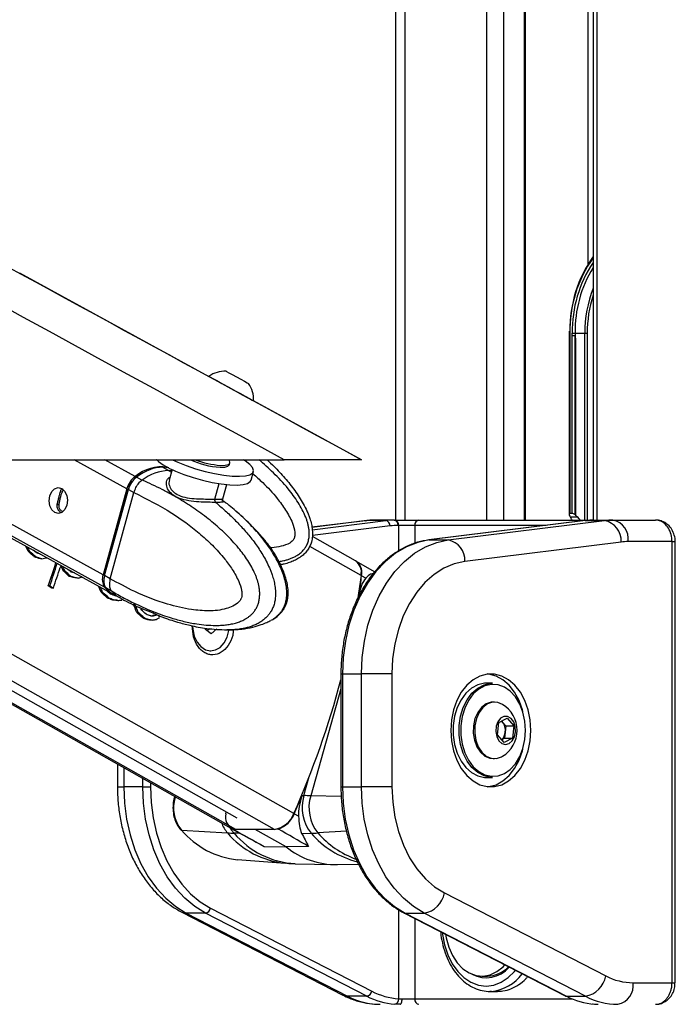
# Model space of a CAD drawing. Header units: millimetres. Extents: x 20 to 19889, y 40 to 15516.
# Tile 110 of 115: x 17710 to 17954, y 6410 to 6776. Entities that reach past the tile are written whole.
import ezdxf

# ---------------------------------------------------------------- set-up
doc = ezdxf.new("R2010")
doc.units = ezdxf.units.MM
doc.header["$LTSCALE"] = 2

msp = doc.modelspace()

# ---------------------------------------------------------------- linework, layer by layer
at = {"color": 7, "linetype": 'Continuous', "lineweight": 25}
for p, q in [((17923.45, 7760.96), (17923.45, 6590.02)), ((17850.09, 6590.02), (17850.09, 7244.18)), ((17898.31, 6590.02), (17898.31, 7135.82)), ((17780.69, 6643.33), (17710.23, 6681.77)), ((17914.47, 6660.28), (17914.46, 6659.49)), ((17914.46, 6659.49), (17914.46, 6592.2)), ((17914.76, 6659.49), (17914.76, 6592.49)), ((17915.68, 6658.63), (17915.68, 6659.49)), ((17915.68, 6659.49), (17916.72, 6659.49)), ((17915.68, 6592.49), (17915.68, 6658.63)), ((17916.69, 6591.95), (17916.69, 6658.63)), ((17916.72, 6659.49), (17920.33, 6659.49)), ((17920.33, 6659.49), (17921.21, 6659.49)), ((17916.82, 6657.51), (17916.82, 6591.84)), ((17795.29, 6640.81), (17795.31, 6640.8)), ((17797.17, 6634.38), (17797.2, 6634.36)), ((17837.27, 6612.47), (17797.19, 6634.33)), ((15268.62, 6612.47), (17808.52, 6612.47)), ((17546.23, 6612.47), (17788.71, 6475.53)), ((17654.12, 6612.47), (17744.69, 6562.64)), ((17761.28, 6612.29), (17760.96, 6612.47)), ((17788.18, 6610.56), (17788.37, 6611.27)), ((17765.6, 6608.45), (17763.36, 6609.68)), ((17766.94, 6608.79), (17765.86, 6604.91)), ((17796.24, 6604.83), (17797.14, 6608.09)), ((17755.68, 6604.9), (17753.7, 6605.99)), ((17755.82, 6604.85), (17755.68, 6604.9)), ((17765.99, 6604.87), (17765.91, 6604.69)), ((17785.73, 6597.96), (17787.18, 6603.2)), ((17725.69, 6601.35), (17725.91, 6601.6)), ((17750.08, 6601.7), (17741.24, 6569.68)), ((17750.49, 6601.55), (17741.65, 6569.53)), ((17741.8, 6569.37), (17750.65, 6601.39)), ((17743.88, 6568.24), (17752.72, 6600.24)), ((17750.65, 6601.39), (17752.72, 6600.25)), ((17752.72, 6600.25), (17752.72, 6600.24)), ((17785.33, 6597.57), (17785.8, 6597.24)), ((17915.68, 6592.49), (17914.76, 6592.49)), ((17838.82, 6589.8), (17818.87, 6587.33)), ((17846.38, 6589.83), (17839.31, 6589.83)), ((17849.46, 6590.02), (17842.39, 6590.02)), ((17849.46, 6590.02), (17849.73, 6590.02)), ((17849.73, 6590.02), (17858.66, 6590.02)), ((17858.66, 6590.02), (17923.48, 6590.02)), ((17920.5, 6589.82), (17862.39, 6582.63)), ((17920.62, 6589.83), (17862.51, 6582.64)), ((17869.58, 6582.64), (17927.7, 6589.83)), ((17914.92, 6591.25), (17914.73, 6591.53)), ((17914.92, 6591.25), (17917.53, 6591.25)), ((17916.82, 6591.84), (17917.53, 6591.25)), ((17920.5, 6589.82), (17920.62, 6589.83)), ((17920.62, 6589.83), (17927.7, 6589.83)), ((17923.48, 6590.02), (17923.71, 6590.02)), ((17923.71, 6590.02), (17930.78, 6590.02)), ((17930.78, 6590.02), (17946.65, 6590.02)), ((17851.14, 6588.02), (17850.87, 6588.02)), ((17857.1, 6588.02), (17851.14, 6588.02)), ((17835.09, 6574.9), (17819.03, 6583.97)), ((17862.39, 6582.63), (17862.51, 6582.64)), ((17862.51, 6582.64), (17869.58, 6582.64)), ((17933.85, 6581.86), (17875.73, 6574.67)), ((17952.76, 6582.02), (17936.43, 6582.02)), ((17952.76, 6418.02), (17952.76, 6582.02)), ((17953.93, 6418.02), (17953.93, 6582.02)), ((17713.92, 6578.42), (17713.36, 6578.42)), ((17716.24, 6576.33), (17715.67, 6576.33)), ((17718.47, 6575.63), (17717.91, 6575.63)), ((17842.19, 6570.81), (17835.47, 6574.68)), ((17726.35, 6572.55), (17725.78, 6572.55)), ((17727, 6571.18), (17726.43, 6571.18)), ((17729.21, 6569.07), (17728.64, 6569.07)), ((17732.05, 6568.4), (17731.49, 6568.4)), ((17743.88, 6568.23), (17741.8, 6569.37)), ((17743.88, 6568.24), (17743.88, 6568.23)), ((17837.13, 6569.48), (17835.87, 6560.39)), ((17838.91, 6568.45), (17837.33, 6569.36)), ((17721.41, 6565.52), (17720.84, 6565.52)), ((17722.19, 6564.77), (17720.84, 6565.52)), ((17721.41, 6565.52), (17722.75, 6564.77)), ((17722.75, 6564.77), (17722.19, 6564.77)), ((17741.07, 6563.2), (17740.51, 6563.2)), ((17742.33, 6564.79), (17744.31, 6563.71)), ((17744.31, 6563.71), (17744.44, 6563.63)), ((17743.45, 6561.03), (17742.88, 6561.03)), ((17745.07, 6560.37), (17744.51, 6560.37)), ((17745.17, 6562.38), (17747.33, 6561.2)), ((17746.71, 6560.13), (17746.15, 6560.13)), ((17753.05, 6558.74), (17752.49, 6558.74)), ((17754.32, 6555.7), (17753.75, 6555.7)), ((17755.33, 6557.32), (17759.43, 6555.64)), ((17756.53, 6553.65), (17755.96, 6553.65)), ((17758.09, 6553.01), (17757.53, 6553.01)), ((17759.61, 6552.84), (17759.05, 6552.84)), ((17760.34, 6554.5), (17759.77, 6554.5)), ((17761.26, 6554.84), (17760.69, 6554.84)), ((17762.38, 6554.33), (17764.4, 6553.57)), ((17779.26, 6549.31), (17779.24, 6549.85)), ((17781.43, 6547.71), (17779.26, 6549.31)), ((17780.81, 6549.58), (17779.95, 6548.8)), ((17783.5, 6549.58), (17781.43, 6547.71)), ((17780.96, 6541.42), (17781.32, 6541.42)), ((17699.72, 6530.84), (17791, 6479.29)), ((17829.65, 6532.83), (17829.65, 6490.89)), ((17830.24, 6532.83), (17830.24, 6490.89)), ((17830.24, 6532.83), (17837.31, 6532.83)), ((17837.31, 6490.89), (17837.31, 6532.83)), ((17848.62, 6532.83), (17837.31, 6532.83)), ((17848.62, 6532.83), (17848.62, 6490.89)), ((17885.96, 6529.36), (17883.7, 6529.36)), ((17886.78, 6522.36), (17886.24, 6522.36)), ((17888.39, 6514.8), (17891.45, 6516.42)), ((17889.42, 6515.35), (17889.76, 6514.95)), ((17891.45, 6516.42), (17893.97, 6513.48)), ((17887.85, 6510.24), (17888.39, 6514.8)), ((17889.76, 6514.95), (17891.03, 6513.48)), ((17891.03, 6513.48), (17890.76, 6511.2)), ((17891.03, 6513.48), (17893.97, 6513.48)), ((17893.97, 6513.48), (17893.43, 6508.93)), ((17890.37, 6507.31), (17887.85, 6510.24)), ((17890.49, 6508.93), (17889.45, 6508.38)), ((17893.43, 6508.93), (17890.37, 6507.31)), ((17890.76, 6511.2), (17890.49, 6508.93)), ((17890.49, 6508.93), (17893.43, 6508.93)), ((17886.24, 6501.36), (17886.78, 6501.36)), ((17889.38, 6502.03), (17889.72, 6502.22)), ((17746.58, 6499.32), (17746.58, 6490.89)), ((17883.7, 6494.36), (17885.96, 6494.36)), ((17755.99, 6490.89), (17748.92, 6490.89)), ((17755.99, 6490.89), (17758.82, 6490.89)), ((17830.24, 6490.89), (17837.31, 6490.89)), ((17848.62, 6490.89), (17837.31, 6490.89)), ((17767.84, 6487.31), (17767.75, 6486.97)), ((17815.27, 6487.6), (17815.87, 6487.6)), ((17786.88, 6480.84), (17786.97, 6481.56)), ((17813.92, 6479.92), (17812.33, 6480.84)), ((17770.38, 6474.77), (17787.5, 6473.73)), ((17788.88, 6475.43), (17799.13, 6469.75)), ((17789.45, 6475.18), (17789.59, 6475.18)), ((17804.93, 6475.06), (17790.55, 6475.06)), ((17809.26, 6468.56), (17797.74, 6475.06)), ((17806.41, 6475.18), (17805.94, 6475.17)), ((17815.02, 6473.57), (17818.55, 6473.63)), ((17801.08, 6468.74), (17809.26, 6468.56)), ((17817.57, 6468.74), (17809.26, 6468.56)), ((17791.24, 6463.79), (17808.87, 6462.48)), ((17812.67, 6462.29), (17826.99, 6461.94)), ((17828.33, 6461.94), (17836.19, 6462.13)), ((17868.16, 6451.43), (17928.14, 6420.56)), ((17781.15, 6445.79), (17841.13, 6414.92)), ((17770.46, 6444.31), (17830.43, 6413.44)), ((17779.25, 6443.91), (17772.18, 6443.91)), ((17772.18, 6443.91), (17832.16, 6413.04)), ((17839.23, 6413.04), (17779.25, 6443.91)), ((17853.07, 6444.01), (17913.04, 6413.14)), ((17853.5, 6443.91), (17860.57, 6443.91)), ((17853.5, 6443.91), (17913.48, 6413.04)), ((17920.55, 6413.04), (17860.57, 6443.91)), ((17882.06, 6420.52), (17884.11, 6420.52)), ((17938.3, 6418.02), (17952.76, 6418.02)), ((17839.23, 6413.04), (17832.16, 6413.04)), ((17885.56, 6414.83), (17885.03, 6414.82)), ((17885.03, 6414.82), (17887.86, 6414.82)), ((17913.48, 6413.04), (17920.55, 6413.04)), ((17852.41, 6412.02), (17857.1, 6412.02))]:
    msp.add_line(p, q, dxfattribs=at)
at = {"color": 8, "linetype": 'Continuous', "lineweight": 25}
for p, q in [((17924.84, 7760.96), (17924.84, 6590.02)), ((17853.44, 7234.49), (17853.44, 6590.02)), ((17883.92, 6590.02), (17883.92, 7146.36)), ((17890.1, 7141.84), (17890.1, 6590.02)), ((17897.88, 6590.02), (17897.88, 7136.14)), ((17921.56, 6685.26), (17921.56, 7128.96)), ((17914.76, 6659.49), (17914.46, 6659.49)), ((17920.33, 6590.02), (17920.33, 6659.49)), ((17921.21, 6659.49), (17921.21, 6590.02)), ((17790.55, 6475.06), (17547.25, 6612.47)), ((17804.93, 6475.06), (17561.63, 6612.47)), ((17812.13, 6480.95), (17579.26, 6612.47)), ((17741.79, 6565.09), (17655.66, 6612.47)), ((17741.24, 6569.68), (17663.46, 6612.47)), ((17750.08, 6601.7), (17730.51, 6612.47)), ((17753.17, 6606.28), (17741.93, 6612.47)), ((17765.6, 6608.45), (17766.67, 6607.83)), ((17782.77, 6597.83), (17784.35, 6603.57)), ((17726.45, 6601.31), (17725.91, 6601.6)), ((17724.87, 6595.5), (17724.19, 6595.88)), ((17839.31, 6589.83), (17818.88, 6587.3)), ((17819.01, 6586.45), (17846.38, 6589.83)), ((17838.82, 6589.8), (17839.31, 6589.83)), ((17923.43, 6590.02), (17923.48, 6590.02)), ((17847.92, 6587.84), (17819.05, 6584.27)), ((17851.14, 6578.56), (17851.14, 6588.02)), ((17857.1, 6588.02), (17857.1, 6581.37)), ((17905.94, 6588.02), (17857.1, 6588.02)), ((17952.76, 6582.02), (17953.93, 6582.02)), ((17837.13, 6569.48), (17818.05, 6580.25)), ((17836.13, 6574.11), (17836.05, 6574.11)), ((17829.65, 6532.83), (17830.24, 6532.83)), ((17829.65, 6527.34), (17818.42, 6487.55)), ((17748.92, 6498), (17748.92, 6490.89)), ((17755.99, 6490.89), (17755.99, 6494.01)), ((17815.87, 6487.6), (17817.87, 6494.69)), ((17746.58, 6490.89), (17748.92, 6490.89)), ((17758.82, 6492.41), (17758.82, 6490.89)), ((17829.65, 6490.89), (17830.24, 6490.89)), ((17768.02, 6487.07), (17768.05, 6487.19)), ((17768.02, 6487.07), (17768.26, 6487.07)), ((17829.77, 6487.26), (17818.42, 6487.55)), ((17792.21, 6473.59), (17789.91, 6473.63)), ((17831.73, 6474.34), (17821.07, 6473.73)), ((17851.14, 6412.08), (17851.14, 6445.15)), ((17857.1, 6441.94), (17857.1, 6412.02)), ((17952.76, 6418.02), (17953.93, 6418.02)), ((17857.1, 6412.02), (17915.67, 6412.02))]:
    msp.add_line(p, q, dxfattribs=at)
at = {"color": 7, "linetype": 'Continuous', "lineweight": 25, "flags": 128}
for points in [[(17780.53, 6643.48), (17780.54, 6643.47), (17780.98, 6643.24), (17781.99, 6642.69), (17783.52, 6641.85), (17785.44, 6640.8), (17787.62, 6639.61), (17789.89, 6638.37), (17792.08, 6637.17), (17794.04, 6636.1), (17795.61, 6635.24), (17796.68, 6634.65), (17797.17, 6634.38)], [(17786.97, 6645.36), (17787.17, 6645.25), (17787.96, 6644.82), (17789.24, 6644.12), (17790.8, 6643.27), (17792.42, 6642.39), (17793.84, 6641.61), (17794.85, 6641.05), (17795.29, 6640.81)], [(17766.99, 6612.47), (17769.03, 6611.52), (17772.18, 6610.26), (17775.6, 6609.1), (17779.14, 6608.1), (17782.68, 6607.29), (17786.08, 6606.71), (17789.21, 6606.37), (17791.95, 6606.29), (17794.19, 6606.47), (17795.85, 6606.9), (17796.86, 6607.57), (17797.18, 6608.46), (17796.81, 6609.52), (17795.75, 6610.72), (17794.05, 6612.01), (17793.34, 6612.46)], [(17784.71, 6609.66), (17786.44, 6609.71), (17787.62, 6610.01), (17788.17, 6610.53), (17788.18, 6610.56)], [(17784.9, 6610.37), (17786.64, 6610.42), (17787.82, 6610.72), (17788.36, 6611.24), (17788.38, 6611.6)], [(17788.38, 6611.6), (17788.14, 6612.5), (17788.13, 6612.53)], [(17768.13, 6608.26), (17771.28, 6606.99), (17774.7, 6605.84), (17778.24, 6604.84), (17781.78, 6604.03), (17785.18, 6603.45), (17788.31, 6603.11), (17791.05, 6603.02), (17793.29, 6603.21), (17794.95, 6603.64), (17795.96, 6604.31), (17796.24, 6604.83)], [(17753.42, 6605.75), (17753.4, 6605.83), (17753.41, 6605.91), (17753.42, 6605.97), (17753.46, 6606.01), (17753.5, 6606.03), (17753.56, 6606.04), (17753.63, 6606.02), (17753.7, 6605.99)], [(17725.82, 6601.76), (17726.94, 6600.75), (17727.7, 6599.22), (17727.98, 6597.39), (17727.75, 6595.55), (17727.04, 6593.97), (17725.95, 6592.89), (17724.66, 6592.49), (17723.35, 6592.81), (17722.24, 6593.82), (17721.48, 6595.35), (17721.2, 6597.18), (17721.43, 6599.02), (17722.14, 6600.6), (17723.23, 6601.68), (17724.52, 6602.08), (17725.82, 6601.76)], [(17750.67, 6601.61), (17750.59, 6601.6), (17750.54, 6601.59), (17750.5, 6601.57), (17750.49, 6601.55)], [(17862.51, 6582.64), (17858.19, 6581.72), (17853.99, 6580.06), (17849.96, 6577.68), (17846.17, 6574.61), (17842.67, 6570.9), (17839.53, 6566.61), (17836.78, 6561.81), (17834.47, 6556.56), (17832.64, 6550.95), (17831.31, 6545.07), (17830.51, 6539), (17830.24, 6532.83)], [(17837.31, 6532.83), (17837.58, 6539), (17838.38, 6545.07), (17839.71, 6550.95), (17841.54, 6556.56), (17843.85, 6561.81), (17846.6, 6566.61), (17849.74, 6570.9), (17853.24, 6574.61), (17857.03, 6577.68), (17861.06, 6580.06), (17865.26, 6581.72), (17869.58, 6582.64)], [(17875.73, 6574.67), (17871.78, 6573.8), (17867.94, 6572.18), (17864.3, 6569.85), (17860.9, 6566.85), (17857.83, 6563.23), (17855.12, 6559.06), (17852.84, 6554.41), (17851.02, 6549.37), (17849.7, 6544.02), (17848.89, 6538.48), (17848.62, 6532.83)], [(17741.65, 6569.53), (17741.65, 6569.53), (17741.66, 6569.49), (17741.69, 6569.46), (17741.73, 6569.42), (17741.8, 6569.37)], [(17741.79, 6565.09), (17743.37, 6563.52), (17744.94, 6562.52)], [(17774.44, 6550.73), (17774.54, 6549.42), (17775.13, 6546.9), (17776.17, 6544.69), (17777.6, 6542.97), (17779.31, 6541.85), (17781.16, 6541.43), (17783.02, 6541.73), (17784.76, 6542.72), (17786.25, 6544.35), (17787.37, 6546.48), (17788.04, 6548.96), (17788.07, 6549.19)], [(17900.24, 6511.86), (17899.99, 6515.72), (17899.24, 6519.45), (17898.02, 6522.92), (17896.37, 6526.01), (17894.34, 6528.62), (17892.01, 6530.66), (17889.46, 6532.06), (17886.76, 6532.77), (17884.02, 6532.77), (17881.33, 6532.06), (17878.77, 6530.66), (17876.44, 6528.62), (17874.42, 6526.01), (17872.77, 6522.92), (17871.55, 6519.45), (17870.8, 6515.72), (17870.54, 6511.86), (17870.8, 6508), (17871.55, 6504.28), (17872.77, 6500.81), (17874.42, 6497.72), (17876.44, 6495.1), (17878.77, 6493.06), (17881.33, 6491.66), (17884.02, 6490.95), (17886.76, 6490.95), (17889.46, 6491.66), (17892.01, 6493.06), (17894.34, 6495.1), (17896.37, 6497.72), (17898.02, 6500.81), (17899.24, 6504.28), (17899.99, 6508), (17900.24, 6511.86)], [(17897.26, 6518.89), (17897.12, 6519.45), (17895.9, 6522.92), (17894.24, 6526.01), (17892.22, 6528.62), (17889.89, 6530.66), (17887.33, 6532.06), (17884.64, 6532.77), (17884.33, 6532.81)], [(17883.7, 6529.36), (17883.07, 6529.34), (17880.59, 6528.8), (17878.25, 6527.57), (17876.12, 6525.7), (17874.31, 6523.26), (17872.88, 6520.36), (17871.89, 6517.1), (17871.38, 6513.63), (17871.38, 6510.09), (17871.89, 6506.62), (17872.88, 6503.37), (17874.31, 6500.46), (17876.12, 6498.02), (17878.25, 6496.15), (17880.59, 6494.92), (17883.07, 6494.39), (17883.7, 6494.36)], [(17885.96, 6494.36), (17885.33, 6494.39), (17882.86, 6494.92), (17880.51, 6496.15), (17878.38, 6498.02), (17876.57, 6500.46), (17875.14, 6503.37), (17874.15, 6506.62), (17873.65, 6510.09), (17873.65, 6513.63), (17874.15, 6517.1), (17875.14, 6520.36), (17876.57, 6523.26), (17878.38, 6525.7), (17880.51, 6527.57), (17882.86, 6528.8), (17885.33, 6529.34), (17885.96, 6529.36)], [(17898.33, 6511.86), (17898.08, 6515.3), (17897.35, 6518.61), (17896.17, 6521.63), (17894.57, 6524.26), (17892.64, 6526.37), (17890.44, 6527.9), (17888.07, 6528.77), (17885.63, 6528.94), (17883.21, 6528.42), (17880.92, 6527.22), (17878.84, 6525.38), (17877.07, 6523), (17875.67, 6520.16), (17874.7, 6516.98), (17874.21, 6513.59), (17874.21, 6510.13), (17874.7, 6506.74), (17875.67, 6503.56), (17877.07, 6500.72), (17878.84, 6498.34), (17880.92, 6496.51), (17883.21, 6495.31), (17885.63, 6494.78), (17888.07, 6494.96), (17890.44, 6495.83), (17892.64, 6497.35), (17894.57, 6499.47), (17896.17, 6502.09), (17897.35, 6505.12), (17898.08, 6508.42), (17898.33, 6511.86)], [(17886.24, 6522.36), (17885.53, 6522.31), (17883.64, 6521.7), (17881.93, 6520.41), (17880.51, 6518.54), (17879.48, 6516.22), (17878.92, 6513.59), (17878.85, 6510.85), (17879.29, 6508.18), (17880.2, 6505.76), (17881.52, 6503.76), (17883.16, 6502.31), (17885.02, 6501.51), (17886.24, 6501.36)], [(17889.72, 6521.5), (17888, 6522.22), (17886.07, 6522.31), (17884.18, 6521.7), (17882.47, 6520.41), (17881.05, 6518.54), (17880.02, 6516.22), (17879.46, 6513.59), (17879.39, 6510.85), (17879.82, 6508.18), (17880.73, 6505.76), (17882.06, 6503.76), (17883.7, 6502.31), (17885.55, 6501.51), (17887.49, 6501.41), (17889.38, 6502.03)], [(17892.21, 6506.95), (17893.38, 6507.94), (17894.21, 6509.47), (17894.6, 6511.32), (17894.49, 6513.24), (17893.9, 6514.98), (17892.9, 6516.29), (17891.63, 6517.01), (17890.27, 6517.03), (17888.99, 6516.36), (17887.97, 6515.08), (17887.35, 6513.36), (17887.21, 6511.44), (17887.57, 6509.58), (17888.38, 6508.02), (17889.53, 6506.99), (17890.86, 6506.61), (17892.21, 6506.95)], [(17889.76, 6514.95), (17889.46, 6515.26), (17889.38, 6515.33)], [(17884.33, 6490.92), (17884.64, 6490.95), (17887.33, 6491.66), (17889.89, 6493.06), (17892.22, 6495.1), (17894.24, 6497.72), (17895.9, 6500.81), (17897.12, 6504.28), (17897.26, 6504.84)], [(17748.92, 6490.89), (17749.18, 6484.8), (17749.97, 6478.8), (17751.27, 6472.97), (17753.06, 6467.42), (17755.31, 6462.21), (17758, 6457.44), (17761.08, 6453.16), (17764.51, 6449.44), (17768.23, 6446.34), (17772.18, 6443.91)], [(17779.25, 6443.91), (17775.3, 6446.34), (17771.58, 6449.44), (17768.15, 6453.16), (17765.07, 6457.44), (17762.39, 6462.21), (17760.13, 6467.42), (17758.34, 6472.97), (17757.04, 6478.8), (17756.26, 6484.8), (17755.99, 6490.89)], [(17758.82, 6490.89), (17759.07, 6485.04), (17759.83, 6479.28), (17761.07, 6473.69), (17762.79, 6468.36), (17764.96, 6463.36), (17767.54, 6458.77), (17770.49, 6454.67), (17773.78, 6451.1), (17777.35, 6448.12), (17781.15, 6445.79)], [(17830.24, 6490.89), (17830.5, 6484.8), (17831.29, 6478.8), (17832.59, 6472.97), (17834.38, 6467.42), (17836.63, 6462.21), (17839.32, 6457.44), (17842.4, 6453.16), (17845.82, 6449.44), (17849.54, 6446.34), (17853.5, 6443.91)], [(17860.57, 6443.91), (17856.61, 6446.34), (17852.89, 6449.44), (17849.47, 6453.16), (17846.39, 6457.44), (17843.7, 6462.21), (17841.45, 6467.42), (17839.66, 6472.97), (17838.36, 6478.8), (17837.57, 6484.8), (17837.31, 6490.89)], [(17848.62, 6490.89), (17848.9, 6485.21), (17849.71, 6479.63), (17851.05, 6474.26), (17852.89, 6469.19), (17855.21, 6464.52), (17857.94, 6460.34), (17861.05, 6456.72), (17864.48, 6453.73), (17868.16, 6451.43)], [(17868.56, 6436.04), (17868.78, 6434.76), (17869.72, 6431.3), (17871.11, 6428.16), (17872.9, 6425.44), (17875.02, 6423.26), (17877.39, 6421.67), (17879.93, 6420.76), (17882.54, 6420.53), (17885.14, 6421.02), (17887.63, 6422.19), (17889.92, 6424), (17890.58, 6424.7)], [(17913.04, 6413.14), (17913.21, 6413.07), (17913.48, 6413.04)], [(17851.63, 6410.02), (17851.78, 6410.06), (17851.93, 6410.17), (17852.06, 6410.36), (17852.18, 6410.61), (17852.28, 6410.91), (17852.35, 6411.26), (17852.4, 6411.63), (17852.41, 6412.02)]]:
    msp.add_lwpolyline(points, dxfattribs=at)
at = {"color": 8, "linetype": 'Continuous', "lineweight": 25, "flags": 128}
for points in [[(17766.82, 6608.38), (17766.75, 6608.39), (17765.6, 6608.45)], [(17750.49, 6601.55), (17750.49, 6601.54), (17750.5, 6601.51), (17750.53, 6601.47), (17750.58, 6601.43), (17750.65, 6601.39)], [(17767.75, 6486.97), (17767.76, 6487), (17767.82, 6487.03), (17767.9, 6487.06), (17768.02, 6487.07)], [(17789.91, 6473.63), (17788.9, 6474.94), (17788.42, 6475.74)], [(17770.46, 6444.31), (17771.12, 6444.05), (17772.18, 6443.91)], [(17853.07, 6444.01), (17853.23, 6443.94), (17853.5, 6443.91)], [(17867.38, 6436.64), (17867.46, 6435.99), (17868.2, 6432.09), (17869.41, 6428.42), (17871.05, 6425.11), (17873.07, 6422.25), (17875.41, 6419.93), (17878, 6418.22), (17880.76, 6417.17), (17883.61, 6416.82), (17886.46, 6417.17), (17889.22, 6418.22), (17891.81, 6419.93), (17894.16, 6422.25), (17894.51, 6422.68)], [(17830.43, 6413.44), (17831.09, 6413.18), (17832.16, 6413.04)], [(17923.48, 6410.02), (17923.24, 6410.06), (17923.04, 6410.15)]]:
    msp.add_lwpolyline(points, dxfattribs=at)
at = {"color": 7, "linetype": 'Continuous', "lineweight": 25}
for centre, radius, start, end in [((17962.49, 6660.54), 47.76, 144.836, 180.2698), ((17961.26, 6660.32), 44.54, 148.0771, 181.0691), ((17786.58, 6634.73), 10.63, 87.864, 124.6615), ((17786.58, 6634.73), 10.63, 357.9848, 34.7824), ((17776.02, 6629.38), 22.55, 228.3866, 249.5012), ((17786.93, 6641.93), 32.34, 245.8129, 266.0617), ((17787.18, 6642.79), 32.5, 248.9326, 265.9842), ((17763.06, 6594.19), 15.62, 82.109, 129.2578), ((17766.27, 6591.54), 16.92, 92.2911, 128.1537), ((17758.41, 6599.43), 8.63, 127.375, 164.7379), ((17783.93, 6597.47), 1.22, 162.5749, 225.0216), ((17842.39, 6564.94), 25.09, 90.0053, 97.0613), ((17849.46, 6564.94), 25.09, 90.0053, 97.0613), ((17846.01, 6587.96), 1.91, 356.5252, 78.7875), ((17849.11, 6588.27), 1.79, 351.9505, 78.5782), ((17849.38, 6588.27), 1.79, 351.9505, 78.5782), ((17858.91, 6588.22), 1.82, 97.8744, 186.1427), ((17923.71, 6564.94), 25.09, 90.0053, 97.0613), ((17930.78, 6564.94), 25.09, 90.0053, 97.0613), ((17926.21, 6582.33), 7.65, 356.5252, 78.7875), ((17929.36, 6583.02), 7.14, 351.9505, 78.5782), ((17850.88, 6563.94), 24.08, 90.0053, 97.0613), ((17868.1, 6575.14), 7.65, 356.5252, 78.7875), ((17936.44, 6560.95), 21.07, 90.0053, 97.0613), ((17413.84, 6671.2), 324.69, 341.0058, 342.6168), ((17414.34, 6671.22), 324.75, 341.0059, 342.5675), ((17832.01, 6570.65), 5.25, 347.0881, 54.0442), ((17831.5, 6570.41), 5.93, 349.792, 38.596), ((17415.22, 6670.62), 325.24, 341.0068, 342.4288), ((17746.13, 6567.94), 5.19, 160.3534, 213.3192), ((17571.4, 6600.77), 267.78, 351.798, 353.2627), ((17777.76, 6550.75), 2.92, 318.3845, 338.63), ((17511.93, 6614.7), 328.65, 335.9867, 345.187), ((17883.84, 6511.86), 11.29, 301.3887, 58.6113), ((17885.84, 6511.91), 4.96, 351.8391, 37.7927), ((17886.45, 6511.57), 4.32, 313.244, 355.1089), ((17780.88, 6483.16), 13.44, 163.1007, 218.6544), ((17506.15, 6617.76), 335.4, 335.9067, 337.1672), ((17830.47, 6483.16), 15.26, 163.1007, 218.6544), ((17814.52, 6339.45), 148.15, 88.4912, 89.4762), ((17832.87, 6483.16), 15.1, 163.1007, 218.6544), ((17791.59, 6479.56), 4.87, 164.8746, 244.0287), ((17803.64, 6483.99), 9.02, 278.2709, 340.3063), ((17803.13, 6484.55), 9.93, 289.3002, 338.0312), ((17770.38, 6475.15), 0.38, 224.1535, 269.4715), ((17794.38, 6495.06), 31.43, 220.218, 264.2627), ((17790.49, 6478.71), 3.65, 240.7941, 270.8641), ((17791.07, 6532.98), 59.35, 266.5511, 268.8833), ((17817.24, 6541.1), 67.48, 271.1167, 273.2576), ((17827.97, 6491.66), 29.73, 231.0113, 270.7028), ((17858.99, 6453.1), 9.32, 279.7581, 349.6801), ((17778.86, 6446.21), 2.33, 279.7581, 349.6801), ((17883.67, 6430.97), 11.09, 241.4127, 320.2057), ((17883.9, 6431.61), 11.09, 271.0768, 316.6086), ((17918.97, 6422.23), 9.32, 279.7581, 349.6801), ((17938.42, 6440.15), 22.12, 242.3133, 269.6828), ((17931.22, 6417.02), 7.14, 281.4218, 8.0495), ((17844.4, 6436.36), 26.34, 242.3133, 269.6828), ((17838.83, 6415.33), 2.33, 279.7581, 349.6801), ((17851.56, 6436.62), 26.61, 242.4016, 265.9183), ((17852.96, 6437.56), 25.55, 242.4016, 265.9183), ((17925.8, 6436.62), 26.61, 242.4016, 265.9183), ((17932.78, 6436.36), 26.34, 242.3133, 269.6828), ((17849.3, 6411.89), 1.85, 281.3299, 5.5863), ((17858.91, 6411.83), 1.82, 173.8573, 262.1256)]:
    msp.add_arc(centre, radius, start, end, dxfattribs=at)
at = {"color": 8, "linetype": 'Continuous', "lineweight": 25}
for centre, radius, start, end in [((17961.32, 6660.46), 46.57, 144.3962, 181.1904), ((17960.83, 6660.42), 45.16, 145.8596, 181.1837), ((17965.27, 6659.76), 44.94, 158.518, 180.3432), ((17966.01, 6659.63), 44.8, 161.8032, 180.1752), ((17752.08, 6569.77), 9.8, 218.8016, 241.0487), ((17796.44, 6481.63), 11.93, 200.3608, 221.4735), ((17812.1, 6494.53), 32.22, 220.2182, 264.2565), ((17814.41, 6494.28), 32.03, 220.1221, 266.898), ((17844.14, 6495.81), 33.86, 220.91, 255.6165), ((17847.33, 6496.78), 34.94, 221.2781, 249.6863), ((17884.21, 6430.5), 15.72, 274.9261, 324.5856)]:
    msp.add_arc(centre, radius, start, end, dxfattribs=at)
at = {"color": 7, "linetype": 'Continuous', "lineweight": 25}
for centre, major_axis, ratio, start_param, end_param in [((17978.53, 6659.49), (61.81, 0), 0.582425, 3.141593, 3.196534), ((17757.76, 6589.41), (10.34, 19.14), 0.647541, 0.341168, 0.949414), ((17757.76, 6589.41), (10.63, 18.97), 0.671543, 0.198472, 0.351285), ((17754.83, 6601.41), (2.86, 5.28), 0.648437, 0.949758, 1.912309), ((17754.42, 6601.63), (2.57, 4.75), 0.647199, 0.949283, 1.911834), ((17915.46, 6591.49), (0.924, -0.924), 0.414214, 2.748894, 4.284783), ((17916.39, 6591.49), (0.924, -0.924), 0.414214, 1.658095, 2.748894), ((17916.99, 6592.41), (0.924, -0.924), 0.414214, 4.799688, 4.930555), ((17912.03, 6587.01), (0, 6), 0.682414, 5.239173, 5.497787), ((17912.43, 6587.01), (7.21, 0), 0.831789, 0.526784, 0.785398), ((17543.02, 6594.54), (-204.76, 337.68), 0.359886, 4.450879, 4.456655), ((17543.59, 6594.54), (-204.76, 337.68), 0.359886, 4.450879, 4.455427), ((17515.99, 6609.81), (767.87, -668.1), 0.10549, 1.400374, 1.403484), ((17516.55, 6609.81), (767.87, -668.1), 0.10549, 1.400374, 1.403484), ((17511.16, 6612.85), (1012.93, -809.17), 0.078554, 1.429503, 1.430984), ((17598.55, 6563.5), (1031.11, -324.44), 0.04556, 1.468654, 1.470274), ((17603.09, 6560.61), (1010.15, -312.42), 0.045874, 1.471087, 1.473312), ((17603.66, 6560.61), (1010.15, -312.42), 0.045874, 1.471087, 1.473312), ((17571.19, 6578.95), (353.5, 62.61), 0.088111, 5.126466, 5.132498), ((17569.98, 6579.64), (217.17, 135.06), 0.398164, 5.236918, 5.24019), ((17556.38, 6587), (-201.04, 335.56), 0.364496, 4.451329, 4.455307), ((17506.91, 6615.25), (1368, -1012.09), 0.056924, 1.451926, 1.452325), ((17556.94, 6587), (-201.04, 335.56), 0.364496, 4.451329, 4.455307), ((17534.11, 6599.57), (669.68, -611.18), 0.121808, 1.388625, 1.392053), ((17534.67, 6599.57), (669.68, -611.18), 0.121808, 1.388625, 1.392053), ((17550.88, 6590.42), (-386.87, 445.14), 0.211299, 4.488979, 4.489536), ((17502.88, 6617.53), (1520, -1098.65), 0.050846, 1.458031, 1.458774), ((17600.6, 6562.34), (802.38, -192.88), 0.046858, 1.419376, 1.420819), ((17603.99, 6560.11), (775.94, -177.63), 0.04645, 1.416377, 1.420091), ((17604.56, 6560.11), (775.94, -177.63), 0.04645, 1.416377, 1.420091), ((17581.16, 6573.32), (295.53, 93.11), 0.181832, 5.190042, 5.195717), ((17745.98, 6569.4), (2.86, 5.28), 0.648437, 1.912309, 2.874859), ((17571.38, 6578.52), (-180.8, 324.17), 0.39107, 4.451443, 4.458348), ((17571.95, 6578.52), (-180.8, 324.17), 0.39107, 4.451443, 4.457117), ((17544.54, 6593.68), (745.21, -654.99), 0.108879, 1.398061, 1.40135), ((17545.11, 6593.68), (745.21, -654.99), 0.108879, 1.398061, 1.40135), ((17755.57, 6581.48), (10.34, 19.14), 0.647541, 2.874515, 3.136768), ((17550.83, 6590.45), (743.86, -654.21), 0.109087, 1.40495, 1.406999), ((17659.19, 6528.93), (1595.02, -646.43), 0.035576, 1.531704, 1.532726), ((17659.76, 6528.93), (1595.02, -646.43), 0.035576, 1.531704, 1.532726), ((17634.9, 6542.97), (1262.23, -456.73), 0.041431, 1.497708, 1.499233), ((17611, 6556.15), (614.03, -84.16), 0.036841, 1.353935, 1.35667), ((17611.57, 6556.15), (614.03, -84.16), 0.036841, 1.353935, 1.35667), ((17600.88, 6562.18), (393.54, 40.93), 0.046508, 5.08716, 5.091285), ((17584.9, 6570.89), (-174.66, 320.77), 0.399605, 4.451853, 4.461125), ((17585.47, 6570.89), (-174.66, 320.77), 0.399605, 4.451853, 4.461125), ((17559.22, 6585.39), (713.34, -636.53), 0.114006, 1.394233, 1.397433), ((17559.79, 6585.39), (713.34, -636.53), 0.114006, 1.394233, 1.397433), ((17587.79, 6569.57), (-165.6, 315.82), 0.412621, 4.459468, 4.460421), ((17566.13, 6581.81), (693.5, -625.01), 0.117433, 1.398691, 1.40138), ((17673.25, 6521), (1614.63, -657.58), 0.035264, 1.53294, 1.533912), ((17673.81, 6521), (1614.63, -657.58), 0.035264, 1.53294, 1.533912), ((17642.94, 6538.43), (1139.67, -386.65), 0.043709, 1.483624, 1.485202), ((17621.89, 6550), (571.17, -59.47), 0.030517, 1.331465, 1.334207), ((17622.45, 6550), (571.17, -59.47), 0.030517, 1.331465, 1.334207), ((17611.97, 6555.6), (418.49, 27.17), 0.0272, 5.069341, 5.071592), ((17612.54, 6555.6), (418.49, 27.17), 0.0272, 5.068157, 5.071592), ((17612.28, 6555.75), (363.51, 57.24), 0.076266, 5.117667, 5.121835), ((17607.33, 6558.22), (308, 86.62), 0.157492, 5.185333, 5.188762), ((17607.9, 6558.22), (308, 86.62), 0.157492, 5.185333, 5.188762), ((17607.75, 6558.3), (269.35, 106.73), 0.241908, 5.218882, 5.224076), ((17597.78, 6563.94), (-83.25, 276.1), 0.546392, 4.512695, 4.515661), ((616, 16004), (17567.14, -9746.62), 0.00013, 6.07115, 6.074317), ((1264.16, 16004), (16919.08, -9746.62), 0.000151, 0.208372, 0.211538)]:
    msp.add_ellipse(centre, major_axis=major_axis, ratio=ratio, start_param=start_param, end_param=end_param, dxfattribs=at)
for points, knots in [([(17808.52, 6612.47), (17601.84, 6725.29), (17207.52, 6940.55), (16674.99, 7231.57), (16280.17, 7447.73), (16004.08, 7599.42), (15852.18, 7683.21), (15769.45, 7729.14), (15755.4, 7736.95)], [0, 0, 0, 0, 0.3015454, 0.5753359, 0.7773277, 0.8783239, 0.9793204, 1, 1, 1, 1]), ([(16653.17, 7258.52), (16930.37, 7107.25), (17325.13, 6891.82), (17719.75, 6676.57), (17837.27, 6612.47)], [0, 0, 0, 0, 0.7021941, 1, 1, 1, 1]), ([(17915.68, 6658.63), (17915.71, 6658.63), (17915.82, 6658.63), (17916.06, 6658.63), (17916.4, 6658.63), (17916.6, 6658.63), (17916.69, 6658.63)], [0, 0, 0, 0, 0.090131, 0.431109, 0.74027, 1, 1, 1, 1]), ([(17916.69, 6658.63), (17916.69, 6658.63), (17916.69, 6658.63), (17916.69, 6658.63), (17916.7, 6658.63), (17916.71, 6658.6), (17916.72, 6658.5), (17916.76, 6658.13), (17916.79, 6657.79), (17916.82, 6657.51)], [0, 0, 0, 0, 0.001216, 0.00282, 0.005802, 0.018793, 0.070056, 0.274202, 1, 1, 1, 1]), ([(17802.21, 6612.47), (17803.08, 6611.65), (17804.67, 6610.15), (17806.85, 6607.85), (17808.83, 6605.65), (17810.72, 6603.37), (17812.51, 6601.01), (17814.18, 6598.59), (17815.7, 6596.07), (17816.82, 6593.87), (17817.61, 6592.03), (17818.2, 6590.41), (17818.73, 6588.5), (17819.08, 6586.31), (17819.12, 6584.07), (17818.78, 6582.04), (17818.13, 6580.29), (17817.29, 6578.85), (17816.21, 6577.57), (17815.07, 6576.57), (17813.77, 6575.68), (17812.32, 6574.91), (17810.5, 6574.2), (17808.8, 6573.69), (17807.67, 6573.48), (17807.25, 6573.4)], [0, 0, 0, 0, 0.0700838, 0.1278399, 0.1856565, 0.2437014, 0.301849, 0.3589433, 0.4162228, 0.4743385, 0.5036043, 0.5329514, 0.5759098, 0.6193933, 0.6625979, 0.7068253, 0.7388837, 0.7718763, 0.8039348, 0.8367988, 0.8603941, 0.8963731, 0.9328312, 0.9746915, 1, 1, 1, 1]), ([(17837.27, 6612.47), (17837.21, 6612.47), (17837.08, 6612.47), (17835.96, 6612.47), (17834.25, 6612.47), (17832.18, 6612.47), (17829.49, 6612.47), (17825.42, 6612.47), (17820.15, 6612.47), (17814.09, 6612.47), (17810.38, 6612.47), (17808.52, 6612.47)], [0, 0, 0, 0, 0.126422, 0.252572, 0.339466, 0.426258, 0.513661, 0.601078, 0.759673, 0.879728, 1, 1, 1, 1]), ([(17744.44, 6563.63), (17744.44, 6563.63), (17745.95, 6562.73), (17749.01, 6561.01), (17753.17, 6558.92), (17756.85, 6557.25), (17760.06, 6555.92), (17763.3, 6554.71), (17767.03, 6553.48), (17770.49, 6552.54), (17773.65, 6551.85), (17776.39, 6551.36), (17779.5, 6550.98), (17782.44, 6550.83), (17784.84, 6550.89), (17786.71, 6551.03), (17788.57, 6551.3), (17790.34, 6551.7), (17792, 6552.23), (17793.32, 6552.8), (17794.41, 6553.4), (17795.27, 6553.97), (17796.11, 6554.63), (17796.93, 6555.44), (17797.72, 6556.42), (17798.39, 6557.56), (17798.92, 6558.84), (17799.29, 6560.25), (17799.48, 6561.85), (17799.46, 6563.51), (17799.26, 6565.03), (17798.97, 6566.4), (17798.63, 6567.61), (17798.22, 6568.79), (17797.55, 6570.47), (17796.5, 6572.58), (17795.02, 6575.05), (17793.38, 6577.4), (17790.74, 6580.77), (17786.88, 6584.89), (17781.67, 6589.5), (17776.17, 6593.67), (17771.19, 6596.93), (17766.85, 6599.47), (17763.22, 6601.41), (17759.55, 6603.21), (17757.07, 6604.32), (17755.82, 6604.85), (17755.82, 6604.85)], [0, 0, 0, 0, 0.000001, 0.0423, 0.084664, 0.11321, 0.141778, 0.170419, 0.199088, 0.240091, 0.260645, 0.281218, 0.31092, 0.340715, 0.356792, 0.372898, 0.389116, 0.405387, 0.419348, 0.433389, 0.441771, 0.450188, 0.458747, 0.467375, 0.477188, 0.487206, 0.495802, 0.505932, 0.516415, 0.527162, 0.538171, 0.546424, 0.554732, 0.563178, 0.571656, 0.591658, 0.611861, 0.632472, 0.653165, 0.705613, 0.758573, 0.812588, 0.866823, 0.900034, 0.933279, 0.966623, 0.999999, 1, 1, 1, 1]), ([(17752.72, 6600.25), (17752.93, 6600.89), (17753.35, 6602.16), (17754.43, 6603.75), (17755.26, 6604.57), (17755.67, 6604.89), (17755.68, 6604.9)], [0, 0, 0, 0, 0.350309, 0.70061, 0.985927, 1, 1, 1, 1]), ([(17724.21, 6595.99), (17724.31, 6596.41), (17724.5, 6597.26), (17724.86, 6598.64), (17725.19, 6599.83), (17725.47, 6600.75), (17725.62, 6601.15), (17725.69, 6601.35)], [0, 0, 0, 0, 0.222076, 0.445772, 0.640142, 0.821651, 1, 1, 1, 1]), ([(17724.87, 6595.5), (17724.93, 6595.94), (17725.02, 6596.75), (17725.32, 6598.09), (17725.64, 6599.29), (17725.97, 6600.28), (17726.24, 6600.93), (17726.41, 6601.19), (17726.47, 6601.29)], [0, 0, 0, 0, 0.211369, 0.388355, 0.566092, 0.727316, 0.897886, 1, 1, 1, 1]), ([(17752.72, 6600.24), (17757.47, 6597.87), (17765.84, 6593.69), (17775.43, 6586.61), (17781.92, 6580.72), (17786.04, 6576.22), (17789.34, 6571.71), (17791.53, 6567.82), (17792.67, 6564.52), (17792.92, 6562.38), (17792.74, 6561.29), (17792.37, 6560.43), (17791.41, 6559.17), (17789.52, 6557.95), (17785.75, 6556.58), (17780.55, 6556.09), (17773.23, 6556.72), (17763.98, 6558.9), (17753.85, 6562.77), (17746.89, 6566.59), (17743.88, 6568.24)], [0, 0, 0, 0, 0.147778, 0.260671, 0.318035, 0.375852, 0.415049, 0.454974, 0.481168, 0.493415, 0.5016, 0.505037, 0.515327, 0.540743, 0.565999, 0.630454, 0.692788, 0.780817, 0.904957, 1, 1, 1, 1]), ([(17725.81, 6592.71), (17725.47, 6592.91), (17724.8, 6593.32), (17724.19, 6594.45), (17724.1, 6595.41), (17724.19, 6595.91), (17724.21, 6595.99)], [0, 0, 0, 0, 0.3165417, 0.6360791, 0.942993, 1, 1, 1, 1]), ([(17726.22, 6593.18), (17726.1, 6593.22), (17725.65, 6593.39), (17725.12, 6594.07), (17724.85, 6594.89), (17724.87, 6595.38), (17724.87, 6595.5)], [0, 0, 0, 0, 0.136209, 0.511367, 0.881597, 1, 1, 1, 1]), ([(17785.88, 6597.18), (17785.88, 6597.18), (17785.92, 6597.15), (17785.83, 6597.22), (17785.66, 6597.56), (17785.73, 6597.85), (17785.76, 6597.97)], [0, 0, 0, 0, 0.001012, 0.416614, 0.755335, 1, 1, 1, 1]), ([(17791.15, 6592.83), (17789.51, 6594.28), (17787.76, 6595.84), (17785.92, 6597.14), (17785.79, 6597.23)], [0, 0, 0, 0, 0.933663, 1, 1, 1, 1]), ([(17803.79, 6552.84), (17803.83, 6552.85), (17804.14, 6553), (17804.98, 6553.55), (17806.03, 6554.35), (17807.04, 6555.41), (17807.79, 6556.39), (17808.44, 6557.53), (17808.96, 6558.81), (17809.33, 6560.22), (17809.53, 6561.82), (17809.54, 6563.48), (17809.36, 6565.43), (17809.01, 6567.19), (17808.57, 6568.76), (17808.17, 6569.99), (17807.7, 6571.25), (17806.98, 6572.96), (17805.97, 6575.02), (17804.63, 6577.37), (17803.07, 6579.8), (17801.27, 6582.27), (17799.25, 6584.77), (17797.14, 6587.14), (17794.96, 6589.39), (17792.86, 6591.4), (17791.46, 6592.61), (17790.84, 6593.15)], [0, 0, 0, 0, 0.0029986, 0.025348, 0.0705782, 0.0935833, 0.1197467, 0.1464581, 0.1693786, 0.1963889, 0.2243409, 0.2529951, 0.282351, 0.326473, 0.3489911, 0.3715984, 0.3982321, 0.42495, 0.4788174, 0.533776, 0.5889493, 0.6587872, 0.7288455, 0.7994062, 0.8700841, 0.9420653, 1, 1, 1, 1]), ([(17803.79, 6552.84), (17803.98, 6552.93), (17804.89, 6553.36), (17806.24, 6554.41), (17807.69, 6555.87), (17808.81, 6557.46), (17809.59, 6559.31), (17810.03, 6561.41), (17810.09, 6563.71), (17809.8, 6566.11), (17809.17, 6568.49), (17808.19, 6571.32), (17806.75, 6574.58), (17804.67, 6578.16), (17802.21, 6581.59), (17799.32, 6584.98), (17795.88, 6588.47), (17793.29, 6591.1), (17791.71, 6592.39), (17791.59, 6592.48)], [0, 0, 0, 0, 0.013652, 0.065351, 0.101411, 0.136853, 0.173657, 0.213059, 0.254544, 0.299616, 0.346868, 0.392665, 0.474348, 0.558248, 0.647466, 0.744692, 0.853841, 0.988748, 1, 1, 1, 1]), ([(17842.39, 6590.02), (17841.51, 6590), (17840.31, 6589.98), (17839.13, 6589.84), (17838.82, 6589.8)], [0, 0, 0, 0, 0.738202, 1, 1, 1, 1]), ([(17952.76, 6582.02), (17952.69, 6582.91), (17952.56, 6584.69), (17951.52, 6587.07), (17950, 6588.88), (17948.28, 6589.87), (17947.12, 6589.98), (17946.65, 6590.02)], [0, 0, 0, 0, 0.212244, 0.424022, 0.636454, 0.850953, 1, 1, 1, 1]), ([(17953.92, 6582.02), (17953.92, 6582.05), (17953.98, 6582.84), (17953.68, 6584.41), (17952.8, 6586.54), (17951.37, 6588.27), (17949.63, 6589.41), (17948.02, 6590), (17947.01, 6589.96), (17946.66, 6589.94)], [0, 0, 0, 0, 0.0072353, 0.1932103, 0.3831253, 0.5750223, 0.7440889, 0.9103232, 1, 1, 1, 1]), ([(17855.8, 6580.92), (17854.66, 6580.43), (17852.22, 6579.4), (17848.69, 6577.1), (17845.23, 6574.2), (17842.02, 6570.76), (17839.11, 6566.84), (17836.53, 6562.48), (17834.33, 6557.75), (17832.52, 6552.71), (17831.13, 6547.41), (17830.18, 6541.93), (17829.72, 6537.04), (17829.67, 6534), (17829.65, 6532.83)], [0, 0, 0, 0, 0.075973, 0.162036, 0.248467, 0.335227, 0.422233, 0.509398, 0.596648, 0.683931, 0.771215, 0.85849, 0.94576, 1, 1, 1, 1]), ([(17862.39, 6582.63), (17861.66, 6582.52), (17859.58, 6582.2), (17857.36, 6581.65), (17855.94, 6580.99), (17855.8, 6580.92)], [0, 0, 0, 0, 0.3290724, 0.9313055, 1, 1, 1, 1]), ([(17835.32, 6574.75), (17835.34, 6574.74), (17835.49, 6574.7), (17835.8, 6574.46), (17836.08, 6574.16), (17836.13, 6574.11)], [0, 0, 0, 0, 0.146798, 0.842752, 1, 1, 1, 1]), ([(17841.86, 6570.1), (17841.47, 6570.1), (17840.53, 6570.11), (17839.51, 6569.06), (17838.91, 6568.45)], [0, 0, 0, 0, 0.415091, 1, 1, 1, 1]), ([(17743.88, 6568.23), (17743.74, 6567.61), (17743.46, 6566.36), (17743.67, 6564.82), (17744.06, 6564.02), (17744.3, 6563.72), (17744.31, 6563.71)], [0, 0, 0, 0, 0.350295, 0.700583, 0.985927, 1, 1, 1, 1]), ([(17838.91, 6568.45), (17838.3, 6567.62), (17837.14, 6566.06), (17836.67, 6563.69), (17836.44, 6562.57)], [0, 0, 0, 0, 0.528128, 1, 1, 1, 1]), ([(17747.33, 6561.2), (17749.56, 6559.99), (17751.99, 6558.66), (17754.51, 6557.57), (17754.72, 6557.48)], [0, 0, 0, 0, 0.915334, 1, 1, 1, 1]), ([(17754.38, 6557.65), (17754.37, 6557.66), (17754.33, 6557.7), (17754.64, 6557.62), (17755.11, 6557.42), (17755.33, 6557.32)], [0, 0, 0, 0, 0.153857, 0.588282, 1, 1, 1, 1]), ([(17755.05, 6557.44), (17755.05, 6557.44), (17754.8, 6557.39), (17754.61, 6557.5), (17754.41, 6557.61)], [0, 0, 0, 0, 0.000259, 1, 1, 1, 1]), ([(17759.43, 6555.64), (17759.68, 6555.54), (17760.2, 6555.33), (17761.14, 6554.9), (17761.88, 6554.56), (17762.29, 6554.38), (17762.38, 6554.33)], [0, 0, 0, 0, 0.29905, 0.59799, 0.901491, 1, 1, 1, 1]), ([(17764.4, 6553.55), (17764.94, 6553.36), (17766.41, 6552.85), (17769.45, 6551.92), (17774.01, 6550.73), (17780.13, 6549.54), (17784.79, 6549.32), (17787.32, 6549.2)], [0, 0, 0, 0, 0.074949, 0.203396, 0.408515, 0.680061, 1, 1, 1, 1]), ([(17787.3, 6549.2), (17789.12, 6549.25), (17792.33, 6549.34), (17796.6, 6550.1), (17799.73, 6551.02), (17801.95, 6551.89), (17803.13, 6552.49), (17803.62, 6552.74)], [0, 0, 0, 0, 0.334267, 0.589201, 0.776626, 0.906868, 1, 1, 1, 1]), ([(17789.71, 6549.33), (17789.64, 6548.57), (17789.45, 6546.35), (17787.83, 6543.21), (17785.22, 6540.61), (17782.58, 6539.8), (17780.5, 6540.02), (17779.02, 6540.62), (17777.66, 6541.63), (17776.11, 6543.45), (17774.67, 6546.49), (17774.48, 6549.34), (17774.38, 6550.75)], [0, 0, 0, 0, 0.070106, 0.2053173, 0.3397181, 0.4728754, 0.5391445, 0.6056481, 0.6717786, 0.7383479, 0.8712945, 1, 1, 1, 1]), ([(17746.58, 6490.89), (17746.59, 6489.87), (17746.63, 6486.96), (17747.07, 6482.19), (17748.03, 6476.66), (17749.46, 6471.31), (17751.34, 6466.18), (17753.66, 6461.36), (17756.39, 6456.91), (17759.52, 6452.89), (17762.99, 6449.37), (17766.64, 6446.46), (17769.23, 6445), (17770.46, 6444.31)], [0, 0, 0, 0, 0.0518585, 0.1473595, 0.2430058, 0.3388091, 0.4348003, 0.5309764, 0.6272625, 0.7234657, 0.8193102, 0.9144383, 1, 1, 1, 1]), ([(17829.65, 6490.89), (17829.66, 6489.9), (17829.7, 6487.03), (17830.11, 6482.31), (17831.02, 6476.81), (17832.37, 6471.49), (17834.15, 6466.42), (17836.32, 6461.64), (17838.88, 6457.24), (17841.77, 6453.26), (17844.98, 6449.76), (17848.4, 6446.85), (17851.14, 6445.03), (17852.71, 6444.2), (17853.07, 6444.01)], [0, 0, 0, 0, 0.049171, 0.142068, 0.235022, 0.32801, 0.421041, 0.514118, 0.607231, 0.700348, 0.793408, 0.886328, 0.973612, 1, 1, 1, 1]), ([(17767.75, 6486.97), (17767.64, 6486.53), (17767.32, 6485.28), (17767.15, 6483.07), (17767.39, 6480.48), (17768.09, 6478.03), (17769.05, 6476.15), (17769.82, 6475.23), (17770.11, 6474.88)], [0, 0, 0, 0, 0.1035931, 0.2979406, 0.4927728, 0.6880728, 0.8840541, 1, 1, 1, 1]), ([(17815.27, 6487.6), (17814.8, 6486.27), (17813.92, 6483.74), (17813.92, 6481.15), (17813.92, 6479.92)], [0, 0, 0, 0, 0.528125, 1, 1, 1, 1]), ([(17813.92, 6479.92), (17813.98, 6478.68), (17814.12, 6476.17), (17814.72, 6474.44), (17815.02, 6473.57)], [0, 0, 0, 0, 0.498718, 1, 1, 1, 1]), ([(17815.02, 6473.57), (17815.91, 6471.96), (17816.89, 6470.21), (17817.52, 6468.86), (17817.57, 6468.74)], [0, 0, 0, 0, 0.915115, 1, 1, 1, 1]), ([(17799.2, 6469.84), (17799.58, 6469.58), (17800.17, 6469.17), (17800.84, 6468.85), (17801.08, 6468.74)], [0, 0, 0, 0, 0.644454, 1, 1, 1, 1]), ([(17808.87, 6462.56), (17809.82, 6462.45), (17811.09, 6462.3), (17812.37, 6462.32), (17812.68, 6462.33)], [0, 0, 0, 0, 0.752427, 1, 1, 1, 1]), ([(17866.77, 6436.96), (17866.77, 6436.9), (17866.82, 6435.5), (17867.33, 6432.83), (17868.34, 6429.06), (17869.83, 6425.57), (17871.7, 6422.44), (17873.92, 6419.75), (17876.45, 6417.58), (17879.2, 6415.98), (17882.11, 6415.06), (17884.27, 6414.71), (17885.43, 6414.86), (17885.6, 6414.88)], [0, 0, 0, 0, 0.005131, 0.114038, 0.223071, 0.332272, 0.441638, 0.551027, 0.660122, 0.768456, 0.875571, 0.981348, 1, 1, 1, 1]), ([(17887.86, 6414.9), (17888.54, 6414.9), (17890.23, 6414.9), (17892.91, 6415.73), (17895.76, 6417.26), (17897.85, 6418.84), (17898.86, 6420.05), (17899.09, 6420.32)], [0, 0, 0, 0, 0.172, 0.42343, 0.674862, 0.926461, 1, 1, 1, 1]), ([(17946.65, 6410.02), (17946.99, 6410.04), (17947.68, 6410.09), (17948.69, 6410.44), (17949.64, 6411.01), (17950.51, 6411.77), (17951.26, 6412.73), (17951.88, 6413.82), (17952.35, 6415.05), (17952.61, 6416.18), (17952.74, 6417.18), (17952.75, 6417.74), (17952.76, 6418.02)], [0, 0, 0, 0, 0.107008, 0.217164, 0.324349, 0.434707, 0.54168, 0.651826, 0.757863, 0.867007, 0.933137, 1, 1, 1, 1]), ([(17946.66, 6410.04), (17946.7, 6410.03), (17947.42, 6409.95), (17948.81, 6410.31), (17950.64, 6411.2), (17952.15, 6412.62), (17953.25, 6414.43), (17953.87, 6416.3), (17953.86, 6417.53), (17953.86, 6418.02)], [0, 0, 0, 0, 0.010434, 0.183368, 0.354453, 0.525047, 0.699232, 0.878827, 1, 1, 1, 1]), ([(17830.43, 6413.44), (17831.23, 6413.05), (17833.38, 6412.01), (17837.03, 6410.83), (17840.87, 6410.12), (17843.29, 6410.05), (17844.25, 6410.02)], [0, 0, 0, 0, 0.183481, 0.491955, 0.79717, 1, 1, 1, 1]), ([(17851.63, 6410.02), (17851.45, 6410.02), (17851.1, 6410.02), (17850.59, 6410.03), (17850.11, 6410.05), (17849.81, 6410.07), (17849.66, 6410.08)], [0, 0, 0, 0, 0.244552, 0.491194, 0.744455, 1, 1, 1, 1]), ([(17851.14, 6412.08), (17851.33, 6412.06), (17851.71, 6412.03), (17852.18, 6412.02), (17852.41, 6412.02)], [0, 0, 0, 0, 0.490392, 1, 1, 1, 1]), ([(17923.91, 6410.08), (17924.17, 6410.06), (17924.72, 6410.03), (17925.07, 6410.02), (17925.26, 6410.02)], [0, 0, 0, 0, 0.491259, 1, 1, 1, 1])]:
    msp.add_open_spline(points, degree=3, knots=knots, dxfattribs=at)
at = {"color": 8, "linetype": 'Continuous', "lineweight": 25}
for points, knots in [([(17806.63, 6574.62), (17807.23, 6574.72), (17808.26, 6574.9), (17809.69, 6575.28), (17810.92, 6575.69), (17812.13, 6576.2), (17813.36, 6576.86), (17814.56, 6577.69), (17815.63, 6578.7), (17816.53, 6579.87), (17817.23, 6581.21), (17817.71, 6582.75), (17817.91, 6584.4), (17817.87, 6585.95), (17817.68, 6587.35), (17817.4, 6588.6), (17817.04, 6589.85), (17816.39, 6591.63), (17815.34, 6593.89), (17813.76, 6596.58), (17811.98, 6599.18), (17809.03, 6602.97), (17804.83, 6607.52), (17800.97, 6610.87), (17799.14, 6612.47)], [0, 0, 0, 0, 0.036036, 0.061314, 0.086698, 0.112509, 0.138529, 0.168121, 0.198332, 0.224256, 0.254806, 0.286421, 0.31883, 0.352032, 0.376919, 0.401976, 0.427445, 0.453014, 0.513335, 0.574261, 0.636421, 0.698824, 0.856993, 1, 1, 1, 1]), ([(17796.91, 6607.27), (17798.16, 6606.18), (17801.38, 6603.34), (17805.48, 6598.83), (17809.2, 6593.81), (17811.53, 6589.58), (17812.55, 6586.12), (17812.56, 6583.96), (17812.16, 6582.91), (17811.54, 6582.12), (17810.09, 6581.04), (17807.4, 6580.22), (17804.94, 6579.71), (17803.61, 6579.77), (17803.43, 6579.78)], [0, 0, 0, 0, 0.126227, 0.326798, 0.462775, 0.601279, 0.692147, 0.734635, 0.76303, 0.774951, 0.810649, 0.898819, 0.986433, 1, 1, 1, 1]), ([(17783.07, 6596.6), (17782.87, 6596.61), (17781.82, 6596.61), (17779.48, 6596.65), (17775.86, 6596.82), (17772.14, 6597.28), (17768.86, 6598.26), (17766.47, 6599.78), (17765.04, 6601.71), (17764.65, 6603.78), (17765.02, 6605.43), (17765.93, 6605.86), (17766.16, 6605.96)], [0, 0, 0, 0, 0.026506, 0.138416, 0.252662, 0.374435, 0.493874, 0.60327, 0.712696, 0.829841, 0.958483, 1, 1, 1, 1]), ([(17765.91, 6604.69), (17765.86, 6604.56), (17765.54, 6603.89), (17765.95, 6602.35), (17767.14, 6600.53), (17769.37, 6599.1), (17772.44, 6598.25), (17775.94, 6597.92), (17779.36, 6597.84), (17781.58, 6597.83), (17782.58, 6597.83), (17782.77, 6597.83)], [0, 0, 0, 0, 0.030024, 0.167108, 0.293509, 0.419035, 0.556953, 0.699588, 0.834964, 0.968365, 1, 1, 1, 1]), ([(17782.77, 6597.83), (17783.44, 6597.83), (17784.88, 6597.83), (17785.75, 6597.81), (17785.64, 6597.95), (17785.62, 6597.99)], [0, 0, 0, 0, 0.407755, 0.866196, 1, 1, 1, 1]), ([(17785.8, 6597.24), (17785.83, 6597.22), (17786.26, 6596.92), (17786.18, 6596.77), (17785.34, 6596.6), (17783.79, 6596.6), (17783.07, 6596.6)], [0, 0, 0, 0, 0.022987, 0.350021, 0.694811, 1, 1, 1, 1]), ([(17783.07, 6596.6), (17784.13, 6595.71), (17786.37, 6593.81), (17789.69, 6590.68), (17792.47, 6587.79), (17794.63, 6585.33), (17796.21, 6583.4), (17797.75, 6581.38), (17799.22, 6579.28), (17800.61, 6577.09), (17801.9, 6574.78), (17802.89, 6572.75), (17803.6, 6571.03), (17804.16, 6569.49), (17804.71, 6567.67), (17805.15, 6565.55), (17805.38, 6563.33), (17805.32, 6561.28), (17805.03, 6559.45), (17804.57, 6557.92), (17803.93, 6556.51), (17803.22, 6555.37), (17802.38, 6554.32), (17801.43, 6553.37), (17800.22, 6552.42), (17798.89, 6551.6), (17797.43, 6550.91), (17795.93, 6550.36), (17794.23, 6549.89), (17792.34, 6549.52), (17790.25, 6549.29), (17788.57, 6549.19), (17787.58, 6549.21), (17787.3, 6549.21)], [0, 0, 0, 0, 0.065631, 0.13878, 0.212096, 0.249097, 0.286138, 0.323324, 0.360577, 0.397154, 0.433851, 0.471083, 0.489832, 0.508633, 0.536155, 0.564012, 0.591692, 0.620026, 0.640564, 0.661701, 0.68224, 0.703294, 0.71841, 0.74146, 0.764817, 0.791635, 0.818667, 0.846177, 0.873791, 0.910694, 0.947719, 0.985026, 1, 1, 1, 1])]:
    msp.add_open_spline(points, degree=3, knots=knots, dxfattribs=at)

doc.saveas('drawing.dxf')
